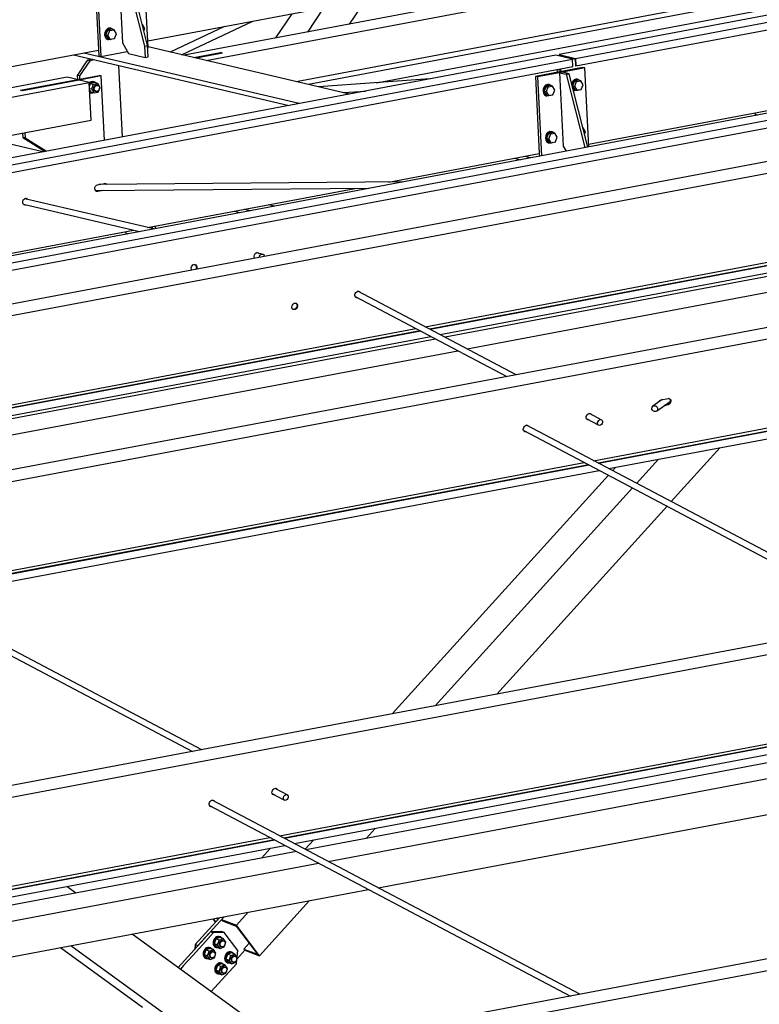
# Paper-space layout 'A0 Advance Steel' of a CAD drawing. Header units: millimetres. Extents: x -21 to 1320, y -7 to 928.
# Tile 45 of 134: x 764 to 790, y 134 to 168. Entities that reach past the tile are written whole.
import ezdxf

# ---------------------------------------------------------------- set-up
doc = ezdxf.new("R2010")
doc.units = ezdxf.units.MM
for name, color, linetype in [('AS_Belki', 145, 'CONTINUOUS'), ('AS_Blachy', 30, 'CONTINUOUS'), ('AS_Sruby', 9, 'CONTINUOUS')]:
    doc.layers.add(name, color=color, linetype=linetype)

psp = doc.layouts.new('A0 Advance Steel')

# ---------------------------------------------------------------- linework, layer by layer
at = {"layer": 'AS_Belki', "linetype": 'Continuous', "ltscale": 0.25}
for p, q in [((838.958, 177.222), (782.899, 166.66)), ((783.472, 166.526), (839.531, 177.087)), ((783.485, 166.265), (839.544, 176.826)), ((768.642, 167.133), (789.675, 171.096)), ((791.41, 170.689), (769.899, 166.636)), ((770.663, 166.457), (792.174, 170.51)), ((773.78, 165.727), (795.291, 169.779)), ((775.638, 167.717), (776.197, 168.556)), ((774.732, 168.28), (774.173, 167.441)), ((773.632, 168.073), (773.074, 167.234)), ((771.305, 167.635), (769.42, 166.748)), ((769.813, 166.656), (772.287, 167.82)), ((775.634, 165.292), (768.652, 166.928)), ((782.79, 166.64), (697.121, 150.5)), ((697.694, 150.366), (783.363, 166.506)), ((751.173, 163.842), (766.931, 166.811)), ((766.068, 166.648), (773.539, 164.897)), ((773.889, 164.963), (766.419, 166.714)), ((770.243, 166.556), (771.159, 166.728)), ((771.235, 166.71), (770.319, 166.538)), ((783.363, 166.506), (782.79, 166.64)), ((782.899, 166.66), (782.901, 166.614)), ((782.899, 166.66), (783.472, 166.526)), ((782.92, 166.623), (782.92, 166.609)), ((782.92, 166.623), (783.455, 166.498)), ((783.376, 166.245), (783.363, 166.506)), ((783.455, 166.498), (783.466, 166.27)), ((783.472, 166.526), (783.485, 166.265)), ((697.707, 150.105), (783.376, 166.245)), ((782.834, 166.14), (782.925, 166.157)), ((782.839, 166.048), (782.834, 166.142)), ((782.926, 166.136), (782.835, 166.129)), ((782.925, 166.159), (782.929, 166.065)), ((782.943, 166.163), (782.948, 166.069)), ((783.466, 166.27), (783.485, 166.265)), ((765.846, 165.873), (752.908, 163.435)), ((766.19, 165.792), (765.846, 165.873)), ((778.416, 165.816), (774.564, 165.543)), ((753.672, 163.256), (766.61, 165.694)), ((766.266, 165.774), (764.303, 165.404)), ((766.61, 165.694), (766.266, 165.774)), ((766.677, 164.388), (766.61, 165.694)), ((764.303, 165.404), (764.226, 165.422)), ((775.422, 165.342), (776.185, 165.396)), ((783.923, 163.551), (793.868, 165.424)), ((790.813, 164.759), (705.144, 148.62)), ((705.717, 148.485), (791.386, 164.625)), ((705.73, 148.224), (791.399, 164.364)), ((756.789, 162.526), (766.677, 164.388)), ((793.911, 163.663), (708.241, 147.524)), ((765.007, 163.29), (763.152, 163.724)), ((794.484, 163.361), (708.814, 147.221)), ((776.987, 162.244), (782.213, 163.229)), ((781.35, 163.066), (781.562, 163.016)), ((781.912, 163.083), (781.701, 163.132)), ((766.896, 162.148), (767.136, 162.193)), ((777.486, 162.249), (766.939, 162.156)), ((766.832, 161.946), (776.321, 162.029)), ((767.05, 161.948), (766.891, 161.918)), ((767.095, 161.948), (766.908, 161.913)), ((768.636, 160.671), (775.823, 162.025)), ((764.335, 161.473), (768.36, 160.529)), ((768.848, 160.621), (764.385, 161.667)), ((773.03, 161.409), (772.818, 161.459)), ((771.636, 161.236), (771.847, 161.186)), ((771.986, 161.302), (772.198, 161.252)), ((740.28, 155.329), (768.148, 160.579)), ((778.255, 157.231), (794.205, 160.236)), ((793.997, 160.085), (778.41, 157.149)), ((793.971, 160.067), (778.429, 157.139)), ((772.594, 159.743), (772.407, 159.787)), ((778.776, 156.956), (793.499, 159.73)), ((801.933, 159.432), (716.264, 143.292)), ((792.256, 159.373), (778.947, 156.866)), ((802.506, 159.129), (716.837, 142.99)), ((779.711, 156.463), (792.228, 158.821)), ((781.412, 155.566), (775.926, 158.459)), ((775.836, 158.272), (781.085, 155.504)), ((749.899, 151.888), (777.928, 157.169)), ((778.083, 157.087), (750.054, 151.807)), ((778.102, 157.077), (750.073, 151.797)), ((750.42, 151.614), (778.449, 156.894)), ((778.62, 156.804), (750.591, 151.523)), ((751.355, 151.12), (779.384, 156.401)), ((784.097, 152.588), (802.341, 156.025)), ((802.811, 156.003), (784.252, 152.506)), ((802.83, 155.993), (784.271, 152.496)), ((784.618, 152.313), (802.817, 155.742)), ((786.471, 154.705), (786.15, 154.475)), ((786.28, 154.306), (786.748, 154.64)), ((786.442, 154.699), (786.682, 154.744)), ((784.386, 153.997), (783.949, 154.227)), ((786.67, 154.519), (786.544, 154.495)), ((786.651, 154.529), (786.57, 154.514)), ((786.67, 154.519), (786.651, 154.529)), ((783.859, 154.041), (784.255, 153.832)), ((781.678, 153.63), (794.185, 147.033)), ((794.513, 147.094), (781.768, 153.816)), ((786.785, 151.17), (788.482, 153.041)), ((760.103, 148.068), (783.77, 152.526)), ((785.588, 151.801), (786.348, 152.639)), ((783.925, 152.445), (760.258, 147.986)), ((783.944, 152.435), (760.277, 147.976)), ((760.624, 147.793), (784.291, 152.252)), ((784.854, 152.358), (784.751, 152.243)), ((784.607, 152.085), (777.109, 143.816)), ((778.603, 144.097), (785.445, 151.643)), ((817.215, 151.371), (731.546, 135.232)), ((817.788, 151.069), (732.119, 134.929)), ((780.737, 144.499), (786.642, 151.012)), ((757.684, 149.109), (770.191, 142.512)), ((770.519, 142.574), (757.774, 149.296)), ((773.203, 139.596), (801.233, 144.877)), ((801.388, 144.795), (773.358, 139.515)), ((801.407, 144.785), (773.377, 139.505)), ((773.724, 139.322), (801.754, 144.602)), ((802.154, 144.391), (774.125, 139.11)), ((774.889, 138.707), (802.918, 143.988)), ((832.497, 143.311), (746.828, 127.171)), ((833.07, 143.009), (747.401, 126.869)), ((776.623, 137.793), (804.653, 143.073)), ((773.493, 141.005), (773.056, 141.236)), ((772.966, 141.049), (773.362, 140.84)), ((770.784, 140.638), (783.292, 134.041)), ((783.619, 134.103), (770.874, 140.825)), ((731.954, 131.825), (772.876, 139.535)), ((776.207, 139.503), (776.52, 139.848)), ((773.031, 139.453), (732.424, 131.803)), ((732.429, 131.542), (773.397, 139.26)), ((773.05, 139.443), (732.443, 131.793)), ((774.095, 139.126), (774.386, 139.446)), ((773.797, 139.049), (753.718, 135.266)), ((772.893, 139.165), (772.579, 138.819)), ((754.482, 134.863), (774.562, 138.646)), ((766.147, 137.608), (765.834, 137.835)), ((756.216, 133.948), (776.296, 137.731)), ((772.514, 135.43), (774.251, 137.346)), ((771.712, 136.497), (772.117, 136.944)), ((770.893, 136.713), (770.984, 136.592)), ((770.999, 136.608), (770.917, 136.717)), ((771.006, 136.734), (771.086, 136.704)), ((771.061, 136.745), (771.107, 136.727)), ((771.199, 136.692), (771.232, 136.648)), ((771.199, 136.692), (771.712, 136.497)), ((771.232, 136.648), (771.707, 136.467)), ((771.707, 136.467), (772.443, 135.49)), ((772.514, 135.43), (771.712, 136.497)), ((773.575, 132.21), (768.102, 136.187)), ((771.442, 131.808), (765.969, 135.785)), ((772.153, 135.874), (771.968, 135.67)), ((765.621, 135.72), (768.458, 133.658)), ((771.968, 135.67), (772.002, 135.626)), ((771.968, 135.67), (772.443, 135.49)), ((772.002, 135.626), (772.514, 135.43))]:
    psp.add_line(p, q, dxfattribs=at)
at = {"layer": 'AS_Belki', "linetype": 'Continuous', "ltscale": 0.25, "extrusion": (0.573065, -0.302263, 0.761731)}
for centre, radius in [((500.667, -465.181, 395.662), 0.12), ((502.048, -473.743, 402.944), 0.107), ((485.475, -471.02, 400.628), 0.107)]:
    psp.add_circle(centre, radius, dxfattribs=at)
at = {"layer": 'AS_Belki', "linetype": 'Continuous', "ltscale": 0.25, "extrusion": (-0.355553, -0.254212, 0.899421)}
psp.add_circle((331.679, 655.998, -318.789), 0.107, dxfattribs=at)
at = {"layer": 'AS_Belki', "linetype": 'Continuous', "ltscale": 0.25, "extrusion": (-0.573065, 0.134322, -0.808427)}
for centre, radius, start, end in [((-332.768, -573.732, -417.72), 0.12, 340.3237, 160.3237), ((-332.866, -573.896, -417.84), 0.12, 170.3274, 215.2657), ((-332.866, -573.912, -417.852), 0.12, 160.3237, 212.6003), ((-331.74, -571.853, -416.352), 0.12, 331.6116, 210.2695), ((-331.74, -571.837, -416.341), 0.12, 331.6116, 339.5739), ((-331.74, -571.837, -416.341), 0.12, 171.1626, 210.2694), ((-331.74, -578.514, -421.202), 0.12, 35.9983, 210.2695), ((-331.74, -578.498, -421.191), 0.12, 171.1628, 210.2696), ((-331.74, -578.657, -421.306), 0.107, 75.7088, 244.9387), ((-330.842, -576.873, -420.008), 0.12, 35.9983, 284.6491), ((-330.842, -576.857, -419.996), 0.12, 171.1627, 288.9507)]:
    psp.add_arc(centre, radius, start, end, dxfattribs=at)
at = {"layer": 'AS_Belki', "linetype": 'Continuous', "ltscale": 0.25, "extrusion": (-0.573065, 0.302263, -0.761731)}
for centre, start, end in [((-502.048, -466.505, -396.787), 331.5476, 204.0753), ((-502.048, -466.488, -396.773), 196.5308, 204.0752), ((-500.667, -465.165, -395.648), 196.5309, 2.6224), ((-502.048, -466.488, -396.773), 331.5473, 2.6223), ((-503.63, -474.929, -403.953), 89.5863, 148.8074), ((-503.781, -475.059, -404.063), 196.5309, 328.8074), ((-503.781, -475.075, -404.077), 148.8074, 328.8074), ((-502.048, -473.414, -402.664), 331.5474, 204.0751), ((-502.048, -473.397, -402.65), 196.5309, 204.0753), ((-502.048, -473.397, -402.65), 331.5471, 2.6224), ((-500.667, -472.09, -401.538), 331.5474, 204.075), ((-500.667, -472.074, -401.524), 331.5472, 2.6225), ((-500.667, -472.074, -401.524), 196.5308, 204.0752), ((-485.475, -470.691, -400.348), 331.547, 204.0752), ((-485.475, -470.675, -400.334), 331.5472, 2.6224), ((-485.475, -470.675, -400.334), 196.5309, 204.0754), ((-484.094, -469.368, -399.223), 331.5469, 204.0754), ((-484.094, -469.351, -399.209), 331.5472, 2.6225), ((-484.094, -469.351, -399.209), 196.5308, 204.0753)]:
    psp.add_arc(centre, 0.12, start, end, dxfattribs=at)
at = {"layer": 'AS_Blachy', "linetype": 'Continuous', "ltscale": 0.25}
for p, q in [((767.634, 169.612), (767.764, 167.067)), ((767.863, 169.558), (768.525, 166.953)), ((768.634, 166.974), (767.972, 169.579)), ((768.653, 166.905), (768.506, 169.776)), ((795.72, 169.679), (774.209, 165.626)), ((766.794, 169.486), (766.941, 166.615)), ((766.87, 169.468), (767.017, 166.597)), ((776.565, 165.685), (796.632, 169.465)), ((767.764, 167.067), (767.972, 166.696)), ((768.525, 166.953), (768.634, 166.974)), ((768.525, 166.953), (768.545, 166.562)), ((768.654, 166.582), (768.634, 166.974)), ((768.638, 166.902), (768.653, 166.905)), ((766.715, 166.496), (766.551, 166.466)), ((766.791, 166.479), (766.628, 166.448)), ((766.941, 166.615), (767.017, 166.597)), ((767.017, 166.597), (767.931, 166.769)), ((767.972, 166.696), (768.545, 166.562)), ((768.545, 166.562), (768.654, 166.582)), ((771.235, 166.71), (771.159, 166.728)), ((766.511, 166.407), (766.193, 165.937)), ((766.628, 166.448), (766.269, 165.919)), ((766.551, 166.466), (766.511, 166.407)), ((766.628, 166.448), (766.551, 166.466)), ((767.765, 163.809), (767.638, 166.28)), ((783.712, 166.212), (782.076, 165.904)), ((783.788, 166.195), (783.025, 166.051)), ((783.788, 166.195), (783.712, 166.212)), ((783.928, 163.462), (783.788, 166.195)), ((764.226, 165.422), (766.953, 165.936)), ((766.193, 165.937), (766.2, 165.794)), ((766.269, 165.919), (766.193, 165.937)), ((767.029, 165.918), (766.266, 165.774)), ((766.269, 165.919), (766.275, 165.808)), ((767.029, 165.918), (766.953, 165.936)), ((767.143, 163.692), (767.029, 165.918)), ((782.076, 165.904), (782.213, 163.229)), ((782.152, 165.886), (782.076, 165.904)), ((782.916, 166.03), (782.152, 165.886)), ((782.152, 165.886), (782.292, 163.154)), ((783.025, 166.051), (782.916, 166.03)), ((782.916, 166.03), (783.046, 163.485)), ((782.916, 166.03), (783.145, 165.976)), ((783.254, 165.997), (783.025, 166.051)), ((783.145, 165.976), (783.254, 165.997)), ((783.145, 165.976), (783.79, 163.436)), ((783.899, 163.457), (783.254, 165.997)), ((789.669, 164.633), (789.691, 164.59)), ((789.691, 164.59), (789.764, 164.562)), ((764.302, 163.941), (764.31, 163.791)), ((764.31, 163.791), (765.09, 163.305)), ((764.386, 163.773), (764.31, 163.791)), ((764.377, 163.955), (764.386, 163.773)), ((764.386, 163.773), (765.126, 163.312)), ((783.046, 163.485), (783.142, 163.314)), ((782.213, 163.229), (782.217, 163.14)), ((768.798, 160.701), (768.798, 160.633)), ((768.907, 160.632), (768.907, 160.722)), ((767.857, 160.524), (767.878, 160.481)), ((767.878, 160.481), (767.952, 160.452)), ((770.289, 135.824), (770.889, 136.487)), ((771.285, 136.787), (770.381, 135.789)), ((771.136, 136.759), (770.889, 136.487)), ((770.818, 136.262), (769.699, 135.027)), ((770.91, 136.227), (770.55, 135.83)), ((771.2, 136.277), (770.818, 136.262)), ((770.91, 136.227), (770.818, 136.262)), ((771.292, 136.242), (770.91, 136.227)), ((771.292, 136.242), (771.2, 136.277)), ((771.761, 135.62), (771.292, 136.242)), ((770.55, 135.83), (770.205, 135.45)), ((770.289, 135.824), (770.271, 135.659)), ((770.289, 135.824), (770.381, 135.789)), ((770.381, 135.789), (770.38, 135.779)), ((770.205, 135.45), (769.885, 135.096)), ((771.735, 135.331), (772.002, 135.626)), ((771.737, 135.395), (771.761, 135.62)), ((769.885, 135.096), (769.773, 134.973)), ((770.84, 134.198), (771.713, 135.161)), ((771.713, 135.161), (771.729, 135.313))]:
    psp.add_line(p, q, dxfattribs=at)
at = {"layer": 'AS_Sruby', "linetype": 'Continuous', "ltscale": 0.25}
for p, q in [((767.25, 167.508), (767.185, 167.344)), ((767.396, 167.536), (767.25, 167.508)), ((767.25, 167.508), (767.326, 167.491)), ((767.326, 167.491), (767.472, 167.518)), ((767.384, 167.564), (767.361, 167.569)), ((767.472, 167.518), (767.396, 167.536)), ((767.553, 167.381), (767.472, 167.518)), ((768.454, 167.703), (768.448, 167.704)), ((768.449, 167.702), (768.454, 167.703)), ((768.535, 167.565), (768.454, 167.703)), ((768.504, 167.487), (768.535, 167.565)), ((767.185, 167.344), (767.266, 167.206)), ((767.185, 167.344), (767.261, 167.326)), ((767.254, 167.184), (767.277, 167.178)), ((767.261, 167.326), (767.326, 167.491)), ((767.342, 167.188), (767.261, 167.326)), ((767.266, 167.206), (767.342, 167.188)), ((767.342, 167.188), (767.488, 167.216)), ((767.488, 167.216), (767.553, 167.381)), ((783.564, 165.798), (783.541, 165.804)), ((766.649, 165.66), (766.616, 165.575)), ((766.62, 165.486), (766.697, 165.468)), ((766.795, 165.687), (766.649, 165.66)), ((766.649, 165.66), (766.762, 165.633)), ((766.697, 165.468), (766.762, 165.633)), ((766.778, 165.331), (766.697, 165.468)), ((766.783, 165.715), (766.76, 165.72)), ((766.762, 165.633), (766.908, 165.661)), ((766.908, 165.661), (766.795, 165.687)), ((766.904, 165.591), (766.872, 165.599)), ((766.989, 165.523), (766.908, 165.661)), ((766.924, 165.358), (766.989, 165.523)), ((782.448, 165.558), (782.383, 165.393)), ((782.594, 165.585), (782.448, 165.558)), ((782.448, 165.558), (782.525, 165.54)), ((782.459, 165.375), (782.525, 165.54)), ((782.525, 165.54), (782.671, 165.568)), ((782.582, 165.613), (782.559, 165.619)), ((782.671, 165.568), (782.594, 165.585)), ((782.751, 165.43), (782.671, 165.568)), ((783.43, 165.743), (783.365, 165.578)), ((783.365, 165.578), (783.445, 165.441)), ((783.365, 165.578), (783.441, 165.56)), ((783.576, 165.77), (783.43, 165.743)), ((783.43, 165.743), (783.506, 165.725)), ((783.441, 165.56), (783.506, 165.725)), ((783.522, 165.423), (783.441, 165.56)), ((783.506, 165.725), (783.652, 165.752)), ((783.652, 165.752), (783.576, 165.77)), ((783.733, 165.615), (783.652, 165.752)), ((783.668, 165.45), (783.733, 165.615)), ((766.623, 165.428), (766.665, 165.357)), ((766.654, 165.335), (766.677, 165.33)), ((766.665, 165.357), (766.778, 165.331)), ((766.778, 165.331), (766.924, 165.358)), ((766.815, 165.393), (766.847, 165.386)), ((782.383, 165.393), (782.464, 165.256)), ((782.383, 165.393), (782.459, 165.375)), ((782.453, 165.233), (782.476, 165.228)), ((782.54, 165.238), (782.459, 165.375)), ((782.464, 165.256), (782.54, 165.238)), ((782.54, 165.238), (782.686, 165.265)), ((782.686, 165.265), (782.751, 165.43)), ((783.434, 165.418), (783.457, 165.413)), ((783.445, 165.441), (783.522, 165.423)), ((783.522, 165.423), (783.668, 165.45)), ((783.736, 164.121), (783.73, 164.122)), ((783.731, 164.12), (783.736, 164.121)), ((783.816, 163.984), (783.736, 164.121)), ((782.532, 163.927), (782.467, 163.762)), ((782.467, 163.762), (782.547, 163.624)), ((782.467, 163.762), (782.543, 163.744)), ((782.678, 163.954), (782.532, 163.927)), ((782.532, 163.927), (782.608, 163.909)), ((782.543, 163.744), (782.608, 163.909)), ((782.608, 163.909), (782.754, 163.936)), ((782.666, 163.982), (782.643, 163.987)), ((782.754, 163.936), (782.678, 163.954)), ((782.835, 163.799), (782.754, 163.936)), ((782.77, 163.634), (782.835, 163.799)), ((783.785, 163.905), (783.816, 163.984)), ((782.536, 163.602), (782.559, 163.596)), ((782.624, 163.606), (782.543, 163.744)), ((782.547, 163.624), (782.624, 163.606)), ((782.624, 163.606), (782.77, 163.634)), ((771.001, 136.023), (770.946, 135.853)), ((770.946, 135.853), (771.036, 135.735)), ((771.06, 135.81), (770.946, 135.853)), ((771.146, 136.074), (771.001, 136.023)), ((771.115, 135.98), (771.001, 136.023)), ((771.06, 135.81), (771.115, 135.98)), ((771.149, 135.691), (771.06, 135.81)), ((771.115, 135.98), (771.259, 136.03)), ((771.259, 136.03), (771.146, 136.074)), ((771.171, 136.087), (771.148, 136.096)), ((771.281, 135.946), (771.247, 135.958)), ((771.349, 135.912), (771.259, 136.03)), ((771.294, 135.742), (771.349, 135.912)), ((770.657, 135.643), (770.601, 135.473)), ((770.601, 135.473), (770.691, 135.355)), ((770.715, 135.43), (770.601, 135.473)), ((770.801, 135.693), (770.657, 135.643)), ((770.77, 135.6), (770.657, 135.643)), ((770.715, 135.43), (770.77, 135.6)), ((770.77, 135.6), (770.915, 135.65)), ((770.915, 135.65), (770.801, 135.693)), ((770.827, 135.707), (770.804, 135.715)), ((770.936, 135.565), (770.903, 135.578)), ((771.004, 135.531), (770.915, 135.65)), ((770.949, 135.362), (771.004, 135.531)), ((770.987, 135.73), (771.01, 135.721)), ((771.036, 135.735), (771.149, 135.691)), ((771.149, 135.691), (771.294, 135.742)), ((771.161, 135.763), (771.194, 135.751)), ((771.402, 135.49), (771.347, 135.32)), ((771.547, 135.541), (771.402, 135.49)), ((771.516, 135.447), (771.402, 135.49)), ((771.461, 135.277), (771.516, 135.447)), ((771.516, 135.447), (771.66, 135.497)), ((771.66, 135.497), (771.547, 135.541)), ((771.573, 135.554), (771.55, 135.562)), ((771.75, 135.378), (771.66, 135.497)), ((770.642, 135.35), (770.665, 135.341)), ((770.691, 135.355), (770.804, 135.311)), ((770.804, 135.311), (770.715, 135.43)), ((770.804, 135.311), (770.949, 135.362)), ((770.816, 135.383), (770.85, 135.371)), ((771.058, 135.11), (771.003, 134.94)), ((771.202, 135.16), (771.058, 135.11)), ((771.171, 135.066), (771.058, 135.11)), ((771.171, 135.066), (771.316, 135.117)), ((771.316, 135.117), (771.202, 135.16)), ((771.228, 135.174), (771.205, 135.182)), ((771.405, 134.998), (771.316, 135.117)), ((771.347, 135.32), (771.437, 135.202)), ((771.461, 135.277), (771.347, 135.32)), ((771.388, 135.197), (771.411, 135.188)), ((771.437, 135.202), (771.55, 135.158)), ((771.55, 135.158), (771.461, 135.277)), ((771.55, 135.158), (771.695, 135.209)), ((771.562, 135.23), (771.596, 135.218)), ((771.682, 135.412), (771.649, 135.425)), ((771.695, 135.209), (771.75, 135.378)), ((771.003, 134.94), (771.092, 134.821)), ((771.116, 134.897), (771.003, 134.94)), ((771.043, 134.817), (771.066, 134.808)), ((771.092, 134.821), (771.206, 134.778)), ((771.116, 134.897), (771.171, 135.066)), ((771.206, 134.778), (771.116, 134.897)), ((771.206, 134.778), (771.35, 134.829)), ((771.218, 134.85), (771.251, 134.837)), ((771.338, 135.032), (771.304, 135.045)), ((771.35, 134.829), (771.405, 134.998))]:
    psp.add_line(p, q, dxfattribs=at)
at = {"layer": 'AS_Sruby', "linetype": 'Continuous', "ltscale": 0.25, "extrusion": (0.573065, -0.134322, 0.808427)}
psp.add_circle((336.128, -573.073, 417.24), 0.107, dxfattribs=at)
at = {"layer": 'AS_Sruby', "linetype": 'Continuous', "ltscale": 0.25, "extrusion": (0.575254, -0.219126, 0.788078)}
for centre in [(401.487, -529.873, 413.889), (401.009, -529.726, 413.774), (401.132, -530.319, 414.237), (400.654, -530.171, 414.122)]:
    psp.add_circle(centre, 0.107, dxfattribs=at)
at = {"layer": 'AS_Sruby', "linetype": 'Continuous', "ltscale": 0.25, "extrusion": (0.573065, -0.134322, 0.808427)}
for centre, radius, start, end in [((338.065, -573.065, 417.235), 0.2, 357.1763, 177.1763), ((340.039, -586.125, 426.744), 0.2, 357.1763, 83.4571), ((336.128, -572.933, 417.139), 0.2, 357.1763, 52.236), ((336.128, -573.046, 417.221), 0.107, 357.1763, 177.1763), ((339.635, -585.387, 426.206), 0.2, 357.1763, 177.1763), ((336.128, -572.933, 417.139), 0.2, 167.1167, 177.1763), ((340.039, -586.125, 426.744), 0.2, 161.972, 177.1763), ((338.065, -585.754, 426.473), 0.2, 357.1763, 177.1763)]:
    psp.add_arc(centre, radius, start, end, dxfattribs=at)
at = {"layer": 'AS_Sruby', "linetype": 'Continuous', "ltscale": 0.25, "extrusion": (-0.573065, 0.134322, -0.808427)}
for centre, start, end in [((-338.065, -573.084, -417.249), 320.1412, 208.2937), ((-340.039, -586.144, -426.758), 83.6363, 208.2936), ((-336.128, -572.952, -417.153), 117.7517, 208.2936), ((-339.635, -585.406, -426.22), 320.1413, 208.2936), ((-340.039, -586.144, -426.758), 320.1412, 31.1497), ((-336.128, -572.952, -417.153), 331.6721, 22.8957), ((-338.065, -585.773, -426.487), 320.1413, 208.2937)]:
    psp.add_arc(centre, 0.2, start, end, dxfattribs=at)
at = {"layer": 'AS_Sruby', "linetype": 'Continuous', "ltscale": 0.25, "extrusion": (0.575254, -0.219126, 0.788078)}
for centre, radius in [((401.487, -529.73, 413.777), 0.2), ((401.487, -529.845, 413.867), 0.107), ((401.009, -529.583, 413.662), 0.2), ((401.009, -529.698, 413.752), 0.107), ((401.132, -530.175, 414.125), 0.2), ((401.132, -530.29, 414.215), 0.107), ((400.654, -530.028, 414.01), 0.2), ((400.654, -530.143, 414.1), 0.107)]:
    psp.add_arc(centre, radius, 356.1347, 176.1347, dxfattribs=at)
at = {"layer": 'AS_Sruby', "linetype": 'Continuous', "ltscale": 0.25, "extrusion": (-0.575254, 0.219126, -0.788078)}
for centre, end in [((-401.487, -529.749, -413.793), 207.0234), ((-401.009, -529.602, -413.678), 207.0234), ((-401.132, -530.195, -414.14), 207.0233), ((-400.654, -530.047, -414.025), 207.0234)]:
    psp.add_arc(centre, 0.2, 333.2995, end, dxfattribs=at)

doc.saveas('drawing.dxf')
